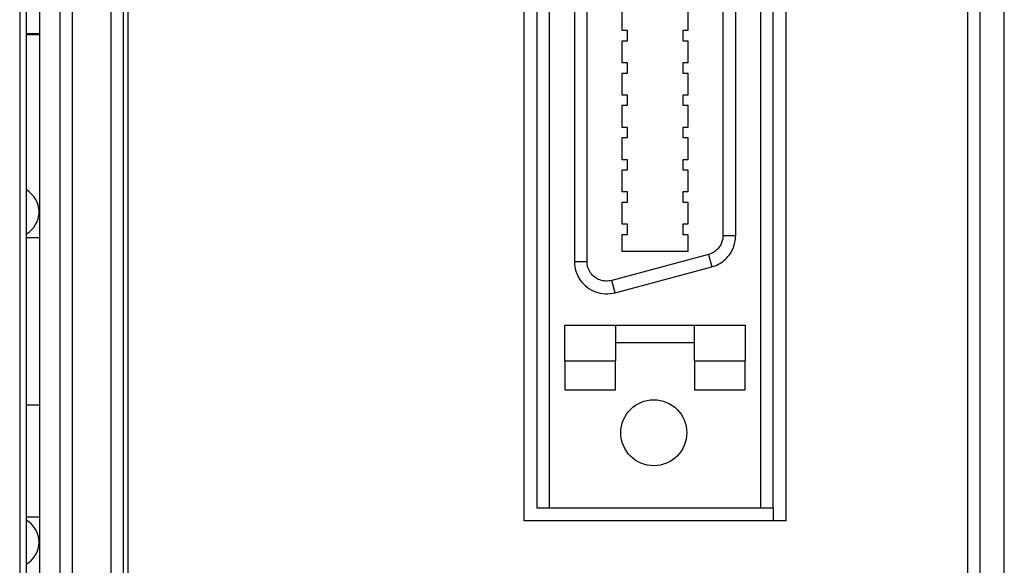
# Model space of a CAD drawing. Extents: x 2664 to 3343, y -1898 to 249.
# Tile 86 of 91: x 3061 to 3100, y 103 to 125. Entities that reach past the tile are written whole.
import ezdxf

# ---------------------------------------------------------------- set-up
doc = ezdxf.new("R2010")
doc.units = 0
doc.layers.add('DIM', color=2, linetype='CONTINUOUS')

msp = doc.modelspace()

# ---------------------------------------------------------------- linework, layer by layer
at = {"layer": 'DIM'}
for p, q in [((3100.148, -33.213), (3100.148, 209.79)), ((3099.203, -30.043), (3099.203, 162.804)), ((3065.648, 159.788), (3065.648, -14.212)), ((3098.704, 159.788), (3098.704, -30.043)), ((3064.978, 159.605), (3064.978, -14.042)), ((3065.477, -14.042), (3065.477, 159.618)), ((3081.248, 105.129), (3081.248, 158.559)), ((3091.548, 158.559), (3091.548, 105.129)), ((3081.748, 158.059), (3081.748, 105.629)), ((3082.248, 105.629), (3082.248, 158.059)), ((3090.548, 158.059), (3090.548, 105.629)), ((3091.048, 105.629), (3091.048, 158.059)), ((3062.96, 153.603), (3062.96, -10.027)), ((3063.459, -10.027), (3063.459, 153.603)), ((3062.172, 152.816), (3062.172, -9.239)), ((3061.386, 150.788), (3061.387, -7.212)), ((3061.649, -7.212), (3061.648, 150.788)), ((3083.223, 148.354), (3083.223, 115.334)), ((3083.723, 115.334), (3083.723, 148.354)), ((3089.073, 147.333), (3089.073, 116.355)), ((3089.573, 116.355), (3089.573, 147.333)), ((3085.11, 124.424), (3085.11, 125.295)), ((3087.686, 125.295), (3087.686, 124.424)), ((3061.648, 124.313), (3062.172, 124.313)), ((3061.648, 124.279), (3062.172, 124.279)), ((3085.309, 124.424), (3085.11, 124.424)), ((3085.309, 124.025), (3085.309, 124.424)), ((3087.686, 124.424), (3087.487, 124.424)), ((3087.487, 124.424), (3087.487, 124.025)), ((3085.11, 123.154), (3085.11, 124.025)), ((3085.11, 124.025), (3085.309, 124.025)), ((3087.487, 124.025), (3087.686, 124.025)), ((3087.686, 124.025), (3087.686, 123.154)), ((3085.309, 123.154), (3085.11, 123.154)), ((3085.309, 122.755), (3085.309, 123.154)), ((3087.686, 123.154), (3087.487, 123.154)), ((3087.487, 123.154), (3087.487, 122.755)), ((3085.11, 121.884), (3085.11, 122.755)), ((3085.11, 122.755), (3085.309, 122.755)), ((3087.487, 122.755), (3087.686, 122.755)), ((3087.686, 122.755), (3087.686, 121.884)), ((3085.309, 121.884), (3085.11, 121.884)), ((3085.309, 121.485), (3085.309, 121.884)), ((3087.686, 121.884), (3087.487, 121.884)), ((3087.487, 121.884), (3087.487, 121.485)), ((3085.11, 120.614), (3085.11, 121.485)), ((3085.11, 121.485), (3085.309, 121.485)), ((3087.487, 121.485), (3087.686, 121.485)), ((3087.686, 121.485), (3087.686, 120.614)), ((3085.309, 120.614), (3085.11, 120.614)), ((3085.309, 120.215), (3085.309, 120.614)), ((3087.686, 120.614), (3087.487, 120.614)), ((3087.487, 120.614), (3087.487, 120.215)), ((3085.11, 119.344), (3085.11, 120.215)), ((3085.11, 120.215), (3085.309, 120.215)), ((3087.487, 120.215), (3087.686, 120.215)), ((3087.686, 120.215), (3087.686, 119.344)), ((3085.31, 119.344), (3085.11, 119.344)), ((3085.31, 118.945), (3085.31, 119.344)), ((3087.686, 119.344), (3087.486, 119.344)), ((3087.486, 119.344), (3087.486, 118.945)), ((3085.11, 118.074), (3085.11, 118.945)), ((3085.11, 118.945), (3085.31, 118.945)), ((3087.486, 118.945), (3087.686, 118.945)), ((3087.686, 118.945), (3087.686, 118.074)), ((3085.31, 118.074), (3085.11, 118.074)), ((3085.31, 117.675), (3085.31, 118.074)), ((3087.686, 118.074), (3087.486, 118.074)), ((3087.486, 118.074), (3087.486, 117.675)), ((3085.11, 116.804), (3085.11, 117.675)), ((3085.11, 117.675), (3085.31, 117.675)), ((3087.486, 117.675), (3087.686, 117.675)), ((3087.686, 117.675), (3087.686, 116.804)), ((3085.31, 116.804), (3085.11, 116.804)), ((3085.31, 116.405), (3085.31, 116.804)), ((3087.686, 116.804), (3087.486, 116.804)), ((3087.486, 116.804), (3087.486, 116.405)), ((3085.11, 115.733), (3085.11, 116.405)), ((3085.11, 116.405), (3085.31, 116.405)), ((3087.486, 116.405), (3087.686, 116.405)), ((3087.686, 116.405), (3087.686, 115.733)), ((3089.073, 116.355), (3089.573, 116.355)), ((3061.648, 116.279), (3062.172, 116.279)), ((3088.502, 115.611), (3084.692, 114.59)), ((3087.686, 115.733), (3085.11, 115.733)), ((3088.502, 115.611), (3088.632, 115.128)), ((3083.223, 115.334), (3083.723, 115.334)), ((3084.822, 114.107), (3088.632, 115.128)), ((3084.822, 114.107), (3084.692, 114.59)), ((3082.848, 112.829), (3084.848, 112.829)), ((3082.848, 111.431), (3082.848, 112.829)), ((3084.848, 112.829), (3084.848, 111.431)), ((3084.848, 112.829), (3087.948, 112.829)), ((3087.948, 111.431), (3087.948, 112.829)), ((3087.948, 112.829), (3089.948, 112.829)), ((3089.948, 112.829), (3089.948, 111.431)), ((3087.948, 112.129), (3084.848, 112.129)), ((3082.848, 111.431), (3084.848, 111.431)), ((3082.848, 111.431), (3082.848, 110.29)), ((3084.848, 110.29), (3084.848, 111.431)), ((3087.948, 111.431), (3087.948, 110.29)), ((3087.948, 111.431), (3089.948, 111.431)), ((3089.948, 110.29), (3089.948, 111.431)), ((3082.848, 110.29), (3084.848, 110.29)), ((3087.948, 110.29), (3089.948, 110.29)), ((3061.648, 109.697), (3062.172, 109.697)), ((3082.248, 105.629), (3081.748, 105.629)), ((3090.548, 105.629), (3082.248, 105.629)), ((3091.048, 105.629), (3090.548, 105.629)), ((3091.048, 105.629), (3091.048, 105.129)), ((3061.648, 105.284), (3062.172, 105.284)), ((3091.548, 105.129), (3081.248, 105.129))]:
    msp.add_line(p, q, dxfattribs=at)
at = {"layer": 'DIM', "flags": 128}
for points in [[(3089.073, 116.355), (3089.072, 116.313), (3089.068, 116.271), (3089.063, 116.23), (3089.055, 116.189), (3089.045, 116.148), (3089.032, 116.108), (3089.018, 116.069), (3089.001, 116.03), (3088.982, 115.993), (3088.962, 115.956), (3088.939, 115.921), (3088.914, 115.887), (3088.888, 115.854), (3088.86, 115.823), (3088.83, 115.793), (3088.798, 115.765), (3088.766, 115.739), (3088.731, 115.715), (3088.696, 115.693), (3088.659, 115.672), (3088.621, 115.654), (3088.582, 115.637), (3088.542, 115.623), (3088.502, 115.611)], [(3088.632, 115.128), (3088.697, 115.148), (3088.763, 115.171), (3088.827, 115.198), (3088.89, 115.229), (3088.95, 115.262), (3089.009, 115.299), (3089.066, 115.339), (3089.12, 115.383), (3089.172, 115.429), (3089.221, 115.478), (3089.268, 115.529), (3089.311, 115.583), (3089.352, 115.639), (3089.389, 115.697), (3089.424, 115.757), (3089.455, 115.819), (3089.482, 115.883), (3089.506, 115.948), (3089.526, 116.014), (3089.543, 116.081), (3089.556, 116.149), (3089.566, 116.218), (3089.571, 116.286), (3089.573, 116.355)], [(3083.223, 115.334), (3083.226, 115.239), (3083.237, 115.144), (3083.255, 115.048), (3083.28, 114.954), (3083.313, 114.862), (3083.353, 114.772), (3083.4, 114.686), (3083.453, 114.605), (3083.511, 114.527), (3083.576, 114.455), (3083.645, 114.388), (3083.72, 114.327), (3083.798, 114.271), (3083.881, 114.221), (3083.967, 114.178), (3084.057, 114.141), (3084.149, 114.111), (3084.244, 114.088), (3084.341, 114.073), (3084.438, 114.065), (3084.536, 114.064), (3084.633, 114.072), (3084.729, 114.086), (3084.822, 114.107)], [(3084.692, 114.59), (3084.635, 114.577), (3084.577, 114.569), (3084.518, 114.564), (3084.459, 114.564), (3084.4, 114.569), (3084.342, 114.578), (3084.285, 114.592), (3084.229, 114.61), (3084.175, 114.633), (3084.122, 114.659), (3084.072, 114.689), (3084.024, 114.723), (3083.979, 114.761), (3083.936, 114.802), (3083.897, 114.846), (3083.861, 114.892), (3083.829, 114.942), (3083.801, 114.993), (3083.777, 115.047), (3083.758, 115.102), (3083.742, 115.159), (3083.732, 115.217), (3083.725, 115.276), (3083.723, 115.334)]]:
    msp.add_lwpolyline(points, dxfattribs=at)
at = {"layer": 'DIM'}
msp.add_circle((3086.348, 108.594), 1.3, dxfattribs=at)
for centre, start, end in [((3061.148, 117.288), 300.0103, 59.9901), ((3061.148, 104.288), 300.0131, 59.9873)]:
    msp.add_arc(centre, 1, start, end, dxfattribs=at)

doc.saveas('drawing.dxf')
